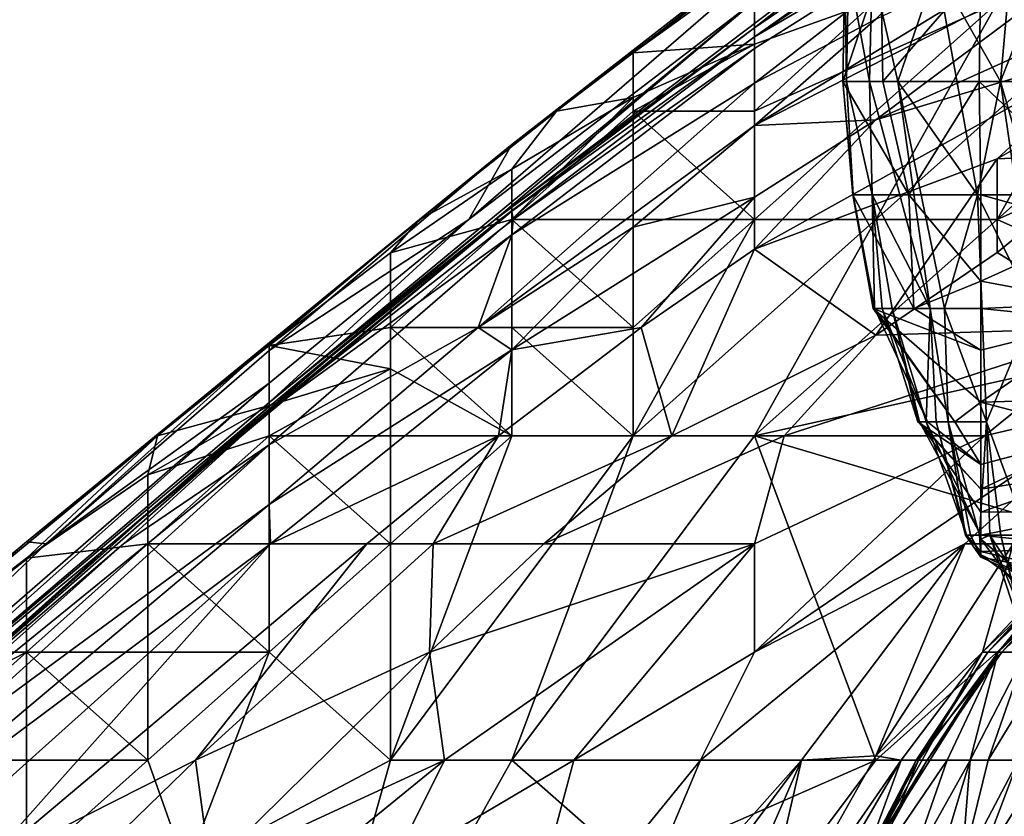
# Model space of a CAD drawing. Extents: x -1.05 to 1.05, y -0.36 to 0.36.
# Tile 46 of 226: x -0.939 to -0.8922, y 0.2271 to 0.265. Entities that reach past the tile are written whole.
import ezdxf

# ---------------------------------------------------------------- set-up
doc = ezdxf.new("R2010")
doc.units = 0

msp = doc.modelspace()

# ---------------------------------------------------------------- linework, layer by layer
for points in [[(-0.904106, 0.264571, 0.730963), (-0.898347, 0.269134, 0.750623), (-0.887356, 0.276003, 0.730963)], [(-0.886828, 0.27569, 0.711304), (-0.904106, 0.264131, 0.706389), (-0.887356, 0.276003, 0.730963)], [(-0.904106, 0.264571, 0.730963), (-0.887356, 0.276003, 0.730963), (-0.904106, 0.264131, 0.706389)], [(-0.892588, 0.27088, 0.68673), (-0.904106, 0.264131, 0.706389), (-0.886828, 0.27569, 0.711304)], [(-0.909865, 0.263381, 0.829261), (-0.898347, 0.272473, 0.809601), (-0.915625, 0.259036, 0.819431)], [(-0.898347, 0.272473, 0.809601), (-0.898347, 0.272194, 0.799772), (-0.915625, 0.259036, 0.819431)], [(-0.898347, 0.27221, 0.824346), (-0.898347, 0.272473, 0.809601), (-0.909865, 0.263381, 0.829261)], [(-0.898347, 0.272194, 0.799772), (-0.904106, 0.265833, 0.770282), (-0.91766, 0.255471, 0.780112)], [(-0.915625, 0.259036, 0.819431), (-0.898347, 0.272194, 0.799772), (-0.91766, 0.255471, 0.780112)], [(-0.904106, 0.267541, 0.829261), (-0.898347, 0.27221, 0.824346), (-0.909865, 0.263381, 0.829261)], [(-0.898347, 0.264979, 0.65724), (-0.904106, 0.261936, 0.66707), (-0.892588, 0.27088, 0.68673)], [(-0.904106, 0.264131, 0.706389), (-0.892588, 0.27088, 0.68673), (-0.904106, 0.263591, 0.691644)], [(-0.904106, 0.263591, 0.691644), (-0.892588, 0.27088, 0.68673), (-0.904106, 0.261936, 0.66707)], [(-0.892588, 0.255471, 0.829366), (-0.881069, 0.260604, 0.825298), (-0.87531, 0.27087, 0.827966)], [(-0.886828, 0.265737, 0.831403), (-0.892588, 0.255471, 0.829366), (-0.87531, 0.27087, 0.827966)], [(-0.898347, 0.264979, 0.65724), (-0.886828, 0.270485, 0.642496), (-0.904106, 0.259937, 0.642496)], [(-0.886828, 0.270485, 0.642496), (-0.886828, 0.268798, 0.627751), (-0.904106, 0.259937, 0.642496)], [(-0.904106, 0.265833, 0.770282), (-0.898347, 0.269134, 0.750623), (-0.916413, 0.255471, 0.755538)], [(-0.916413, 0.255471, 0.755538), (-0.898347, 0.269134, 0.750623), (-0.904106, 0.264571, 0.730963)], [(-0.886828, 0.268798, 0.627751), (-0.898347, 0.260204, 0.613006), (-0.904106, 0.259937, 0.642496)], [(-0.886828, 0.268798, 0.627751), (-0.886828, 0.265382, 0.603177), (-0.898347, 0.260204, 0.613006)], [(-0.904106, 0.267541, 0.829261), (-0.909865, 0.263381, 0.829261), (-0.904106, 0.263785, 0.834176)], [(-0.904106, 0.267541, 0.829261), (-0.904106, 0.263785, 0.834176), (-0.904106, 0.265737, 0.83222)], [(-0.899913, 0.26202, 0.013278), (-0.899733, 0.26202, 0.017013), (-0.899821, 0.267404, 0.013278)], [(-0.899913, 0.26202, 0.013278), (-0.898112, 0.267404, 0.009542), (-0.898018, 0.26202, 0.009542)], [(-0.899821, 0.267404, 0.013278), (-0.898112, 0.267404, 0.009542), (-0.899913, 0.26202, 0.013278)], [(-0.899821, 0.267404, 0.013278), (-0.899733, 0.26202, 0.017013), (-0.899642, 0.267404, 0.017013)], [(-0.899733, 0.26202, 0.017013), (-0.898649, 0.26202, 0.024484), (-0.899642, 0.267404, 0.017013)], [(-0.898511, 0.267404, 0.024484), (-0.899642, 0.267404, 0.017013), (-0.898649, 0.26202, 0.024484)], [(-0.898649, 0.26202, 0.024484), (-0.897306, 0.26202, 0.031954), (-0.898511, 0.267404, 0.024484)], [(-0.898511, 0.267404, 0.024484), (-0.897306, 0.26202, 0.031954), (-0.895471, 0.267404, 0.039425)], [(-0.893358, 0.267404, 0.005394), (-0.898018, 0.26202, 0.009542), (-0.898112, 0.267404, 0.009542)], [(-0.893447, 0.26202, 0.005807), (-0.898018, 0.26202, 0.009542), (-0.893358, 0.267404, 0.005394)], [(-0.897306, 0.26202, 0.031954), (-0.893516, 0.256636, 0.05063), (-0.895471, 0.267404, 0.039425)], [(-0.891948, 0.267404, 0.054366), (-0.895471, 0.267404, 0.039425), (-0.892426, 0.26202, 0.054366)], [(-0.893516, 0.256636, 0.05063), (-0.892426, 0.26202, 0.054366), (-0.895471, 0.267404, 0.039425)], [(-0.893447, 0.26202, 0.005807), (-0.893358, 0.267404, 0.005394), (-0.887739, 0.26202, 0.003083)], [(-0.887739, 0.26202, 0.003083), (-0.893358, 0.267404, 0.005394), (-0.887739, 0.267404, 0.002525)], [(-0.892426, 0.26202, 0.054366), (-0.889331, 0.251251, 0.073042), (-0.890324, 0.267404, 0.061836)], [(-0.891948, 0.267404, 0.054366), (-0.892426, 0.26202, 0.054366), (-0.890324, 0.267404, 0.061836)], [(-0.91766, 0.255471, 0.780112), (-0.904106, 0.265833, 0.770282), (-0.927143, 0.24679, 0.760453)], [(-0.904106, 0.265833, 0.770282), (-0.916413, 0.255471, 0.755538), (-0.927143, 0.24679, 0.760453)], [(-0.898347, 0.265847, 0.834176), (-0.904106, 0.260604, 0.835654), (-0.892588, 0.265737, 0.833577)], [(-0.898347, 0.265847, 0.834176), (-0.904106, 0.263785, 0.834176), (-0.904106, 0.260604, 0.835654)], [(-0.904106, 0.263785, 0.834176), (-0.898347, 0.265847, 0.834176), (-0.904106, 0.265737, 0.83222)], [(-0.904106, 0.255471, 0.835657), (-0.892588, 0.265737, 0.833577), (-0.904106, 0.260604, 0.835654)], [(-0.904106, 0.255471, 0.835657), (-0.898347, 0.255471, 0.832869), (-0.892588, 0.265737, 0.833577)], [(-0.898347, 0.255471, 0.832869), (-0.886828, 0.265737, 0.831403), (-0.892588, 0.265737, 0.833577)], [(-0.892588, 0.255471, 0.829366), (-0.886828, 0.265737, 0.831403), (-0.898347, 0.255471, 0.832869)], [(-0.904106, 0.259937, 0.642496), (-0.904106, 0.261936, 0.66707), (-0.898347, 0.264979, 0.65724)], [(-0.886828, 0.263663, 0.593347), (-0.898347, 0.260204, 0.613006), (-0.886828, 0.265382, 0.603177)], [(-0.904106, 0.264571, 0.730963), (-0.916182, 0.255471, 0.740793), (-0.916413, 0.255471, 0.755538)], [(-0.916182, 0.255471, 0.740793), (-0.904106, 0.264571, 0.730963), (-0.915625, 0.255863, 0.716219)], [(-0.904106, 0.264131, 0.706389), (-0.915625, 0.255863, 0.716219), (-0.904106, 0.264571, 0.730963)], [(-0.881069, 0.264925, 0.583517), (-0.892588, 0.258351, 0.583517), (-0.886828, 0.263663, 0.593347)], [(-0.886828, 0.258596, 0.568773), (-0.892588, 0.258351, 0.583517), (-0.881069, 0.264925, 0.583517)], [(-0.915564, 0.255471, 0.696559), (-0.915625, 0.255863, 0.716219), (-0.904106, 0.264131, 0.706389)], [(-0.904106, 0.263591, 0.691644), (-0.915564, 0.255471, 0.696559), (-0.904106, 0.264131, 0.706389)], [(-0.904106, 0.261936, 0.66707), (-0.915625, 0.254744, 0.681815), (-0.904106, 0.263591, 0.691644)], [(-0.915564, 0.255471, 0.696559), (-0.904106, 0.263591, 0.691644), (-0.915625, 0.254744, 0.681815)], [(-0.909865, 0.263381, 0.829261), (-0.909865, 0.261253, 0.834176), (-0.904106, 0.263785, 0.834176)], [(-0.909865, 0.260604, 0.834706), (-0.904106, 0.260604, 0.835654), (-0.904106, 0.263785, 0.834176)], [(-0.909865, 0.261253, 0.834176), (-0.909865, 0.260604, 0.834706), (-0.904106, 0.263785, 0.834176)], [(-0.898347, 0.260204, 0.613006), (-0.886828, 0.263663, 0.593347), (-0.904106, 0.25406, 0.598262)], [(-0.904106, 0.25406, 0.598262), (-0.886828, 0.263663, 0.593347), (-0.892588, 0.258351, 0.583517)], [(-0.909865, 0.263381, 0.829261), (-0.915625, 0.259036, 0.819431), (-0.913494, 0.260604, 0.829261)], [(-0.909865, 0.263381, 0.829261), (-0.913494, 0.260604, 0.829261), (-0.909865, 0.261253, 0.834176)], [(-0.917214, 0.250338, 0.637581), (-0.904106, 0.261936, 0.66707), (-0.904106, 0.259937, 0.642496)], [(-0.915625, 0.254744, 0.681815), (-0.904106, 0.261936, 0.66707), (-0.917214, 0.250338, 0.637581)], [(-0.899433, 0.256636, 0.013278), (-0.899913, 0.26202, 0.013278), (-0.89678, 0.256636, 0.009542)], [(-0.89678, 0.256636, 0.009542), (-0.899913, 0.26202, 0.013278), (-0.898018, 0.26202, 0.009542)], [(-0.899913, 0.26202, 0.013278), (-0.899427, 0.256636, 0.017013), (-0.899733, 0.26202, 0.017013)], [(-0.899433, 0.256636, 0.013278), (-0.899427, 0.256636, 0.017013), (-0.899913, 0.26202, 0.013278)], [(-0.899733, 0.26202, 0.017013), (-0.898516, 0.256636, 0.024484), (-0.898649, 0.26202, 0.024484)], [(-0.899427, 0.256636, 0.017013), (-0.898516, 0.256636, 0.024484), (-0.899733, 0.26202, 0.017013)], [(-0.898649, 0.26202, 0.024484), (-0.89576, 0.251251, 0.039425), (-0.897306, 0.26202, 0.031954)], [(-0.898516, 0.256636, 0.024484), (-0.89576, 0.251251, 0.039425), (-0.898649, 0.26202, 0.024484)], [(-0.893447, 0.26202, 0.005807), (-0.89678, 0.256636, 0.009542), (-0.898018, 0.26202, 0.009542)], [(-0.89576, 0.251251, 0.039425), (-0.895081, 0.251251, 0.04316), (-0.897306, 0.26202, 0.031954)], [(-0.897306, 0.26202, 0.031954), (-0.895081, 0.251251, 0.04316), (-0.893516, 0.256636, 0.05063)], [(-0.893358, 0.256636, 0.007155), (-0.89678, 0.256636, 0.009542), (-0.893447, 0.26202, 0.005807)], [(-0.893516, 0.256636, 0.05063), (-0.890851, 0.251251, 0.065571), (-0.892426, 0.26202, 0.054366)], [(-0.887739, 0.256636, 0.004881), (-0.893447, 0.26202, 0.005807), (-0.887739, 0.26202, 0.003083)], [(-0.893358, 0.256636, 0.007155), (-0.893447, 0.26202, 0.005807), (-0.887739, 0.256636, 0.004881)], [(-0.892426, 0.26202, 0.054366), (-0.890851, 0.251251, 0.065571), (-0.889331, 0.251251, 0.073042)], [(-0.909865, 0.261253, 0.834176), (-0.915625, 0.257866, 0.834176), (-0.915625, 0.255471, 0.836359)], [(-0.909865, 0.261253, 0.834176), (-0.913494, 0.260604, 0.829261), (-0.915625, 0.257866, 0.834176)], [(-0.909865, 0.261253, 0.834176), (-0.915625, 0.255471, 0.836359), (-0.909865, 0.260604, 0.834706)], [(-0.915625, 0.257866, 0.834176), (-0.913494, 0.260604, 0.829261), (-0.920004, 0.255471, 0.829261)], [(-0.920004, 0.255471, 0.829261), (-0.913494, 0.260604, 0.829261), (-0.915625, 0.259036, 0.819431)], [(-0.909865, 0.260604, 0.834706), (-0.915625, 0.255471, 0.836359), (-0.909865, 0.255471, 0.837106)], [(-0.904106, 0.255471, 0.835657), (-0.904106, 0.260604, 0.835654), (-0.909865, 0.260604, 0.834706)], [(-0.909865, 0.255471, 0.837106), (-0.904106, 0.255471, 0.835657), (-0.909865, 0.260604, 0.834706)], [(-0.892588, 0.255471, 0.829366), (-0.881069, 0.250338, 0.819622), (-0.881069, 0.260604, 0.825298)], [(-0.909865, 0.255101, 0.632666), (-0.917214, 0.250338, 0.637581), (-0.904106, 0.259937, 0.642496)], [(-0.904106, 0.256526, 0.613006), (-0.909865, 0.255101, 0.632666), (-0.904106, 0.259937, 0.642496)], [(-0.898347, 0.260204, 0.613006), (-0.904106, 0.256526, 0.613006), (-0.904106, 0.259937, 0.642496)], [(-0.904106, 0.25406, 0.598262), (-0.904106, 0.256526, 0.613006), (-0.898347, 0.260204, 0.613006)], [(-0.927143, 0.249253, 0.804687), (-0.927143, 0.249587, 0.814516), (-0.915625, 0.259036, 0.819431)], [(-0.91766, 0.255471, 0.780112), (-0.927143, 0.249253, 0.804687), (-0.915625, 0.259036, 0.819431)], [(-0.915625, 0.259036, 0.819431), (-0.927143, 0.249587, 0.814516), (-0.920004, 0.255471, 0.829261)], [(-0.892588, 0.258351, 0.583517), (-0.886828, 0.258596, 0.568773), (-0.892588, 0.253904, 0.563858)], [(-0.886828, 0.250338, 0.534486), (-0.892588, 0.253904, 0.563858), (-0.886828, 0.258596, 0.568773)], [(-0.892588, 0.258351, 0.583517), (-0.898347, 0.249973, 0.563858), (-0.904106, 0.25406, 0.598262)], [(-0.892588, 0.253904, 0.563858), (-0.898347, 0.249973, 0.563858), (-0.892588, 0.258351, 0.583517)], [(-0.921384, 0.253889, 0.834176), (-0.915625, 0.255471, 0.836359), (-0.915625, 0.257866, 0.834176)], [(-0.920004, 0.255471, 0.829261), (-0.921384, 0.253889, 0.834176), (-0.915625, 0.257866, 0.834176)], [(-0.896538, 0.251251, 0.013278), (-0.898477, 0.251251, 0.017013), (-0.899433, 0.256636, 0.013278)], [(-0.899433, 0.256636, 0.013278), (-0.898477, 0.251251, 0.017013), (-0.899427, 0.256636, 0.017013)], [(-0.89678, 0.256636, 0.009542), (-0.896538, 0.251251, 0.013278), (-0.899433, 0.256636, 0.013278)], [(-0.898477, 0.251251, 0.017013), (-0.898407, 0.251251, 0.020748), (-0.899427, 0.256636, 0.017013)], [(-0.899427, 0.256636, 0.017013), (-0.898407, 0.251251, 0.020748), (-0.898516, 0.256636, 0.024484)], [(-0.898516, 0.256636, 0.024484), (-0.897562, 0.251251, 0.028219), (-0.89576, 0.251251, 0.039425)], [(-0.898043, 0.251251, 0.024484), (-0.897562, 0.251251, 0.028219), (-0.898516, 0.256636, 0.024484)], [(-0.898407, 0.251251, 0.020748), (-0.898043, 0.251251, 0.024484), (-0.898516, 0.256636, 0.024484)], [(-0.89678, 0.256636, 0.009542), (-0.893358, 0.252547, 0.009542), (-0.896538, 0.251251, 0.013278)], [(-0.89678, 0.256636, 0.009542), (-0.893358, 0.256636, 0.007155), (-0.893358, 0.252547, 0.009542)], [(-0.895081, 0.251251, 0.04316), (-0.893093, 0.245867, 0.054366), (-0.893516, 0.256636, 0.05063)], [(-0.893093, 0.245867, 0.054366), (-0.890851, 0.251251, 0.065571), (-0.893516, 0.256636, 0.05063)], [(-0.893358, 0.256636, 0.007155), (-0.887739, 0.255086, 0.005807), (-0.893358, 0.252547, 0.009542)], [(-0.893358, 0.256636, 0.007155), (-0.887739, 0.256636, 0.004881), (-0.887739, 0.255086, 0.005807)], [(-0.904106, 0.256526, 0.613006), (-0.915625, 0.24929, 0.617921), (-0.909865, 0.255101, 0.632666)], [(-0.909479, 0.250338, 0.598262), (-0.915625, 0.24929, 0.617921), (-0.904106, 0.256526, 0.613006)], [(-0.904106, 0.25406, 0.598262), (-0.909479, 0.250338, 0.598262), (-0.904106, 0.256526, 0.613006)], [(-0.922606, 0.250338, 0.721134), (-0.915625, 0.255863, 0.716219), (-0.934622, 0.240071, 0.716219)], [(-0.934622, 0.240071, 0.716219), (-0.915625, 0.255863, 0.716219), (-0.927143, 0.24639, 0.701474)], [(-0.915625, 0.255863, 0.716219), (-0.915564, 0.255471, 0.696559), (-0.927143, 0.24639, 0.701474)], [(-0.916182, 0.255471, 0.740793), (-0.915625, 0.255863, 0.716219), (-0.922606, 0.250338, 0.721134)], [(-0.927143, 0.249587, 0.814516), (-0.938662, 0.240171, 0.824346), (-0.920004, 0.255471, 0.829261)], [(-0.938662, 0.240171, 0.824346), (-0.932438, 0.245204, 0.834176), (-0.920004, 0.255471, 0.829261)], [(-0.920004, 0.255471, 0.829261), (-0.932438, 0.245204, 0.834176), (-0.927143, 0.249484, 0.834176)], [(-0.91766, 0.255471, 0.780112), (-0.927143, 0.247697, 0.780112), (-0.927143, 0.249253, 0.804687)], [(-0.920004, 0.255471, 0.829261), (-0.927143, 0.249484, 0.834176), (-0.921384, 0.253889, 0.834176)], [(-0.927143, 0.24679, 0.760453), (-0.927143, 0.247697, 0.780112), (-0.91766, 0.255471, 0.780112)], [(-0.927143, 0.246592, 0.750623), (-0.927143, 0.24679, 0.760453), (-0.916413, 0.255471, 0.755538)], [(-0.916182, 0.255471, 0.740793), (-0.922606, 0.250338, 0.721134), (-0.927143, 0.246592, 0.750623)], [(-0.915564, 0.255471, 0.696559), (-0.915625, 0.254744, 0.681815), (-0.927143, 0.24639, 0.701474)], [(-0.916413, 0.255471, 0.755538), (-0.916182, 0.255471, 0.740793), (-0.927143, 0.246592, 0.750623)], [(-0.915625, 0.255471, 0.836359), (-0.921384, 0.250338, 0.838148), (-0.915625, 0.250338, 0.838576)], [(-0.921384, 0.253889, 0.834176), (-0.921384, 0.250338, 0.838148), (-0.915625, 0.255471, 0.836359)], [(-0.909865, 0.250338, 0.836811), (-0.909865, 0.255471, 0.837106), (-0.915625, 0.255471, 0.836359)], [(-0.915625, 0.250338, 0.838576), (-0.909865, 0.250338, 0.836811), (-0.915625, 0.255471, 0.836359)], [(-0.904106, 0.245204, 0.830821), (-0.898347, 0.255471, 0.832869), (-0.909865, 0.245204, 0.834728)], [(-0.904106, 0.255471, 0.835657), (-0.909865, 0.245204, 0.834728), (-0.898347, 0.255471, 0.832869)], [(-0.909865, 0.250338, 0.836811), (-0.904106, 0.255471, 0.835657), (-0.909865, 0.255471, 0.837106)], [(-0.909865, 0.245204, 0.834728), (-0.904106, 0.255471, 0.835657), (-0.909865, 0.250338, 0.836811)], [(-0.904106, 0.245204, 0.830821), (-0.881069, 0.250338, 0.819622), (-0.892588, 0.255471, 0.829366)], [(-0.904106, 0.245204, 0.830821), (-0.892588, 0.255471, 0.829366), (-0.898347, 0.255471, 0.832869)], [(-0.915625, 0.254744, 0.681815), (-0.927143, 0.244777, 0.66707), (-0.927143, 0.24639, 0.701474)], [(-0.917214, 0.250338, 0.637581), (-0.927143, 0.244777, 0.66707), (-0.915625, 0.254744, 0.681815)], [(-0.915625, 0.24929, 0.617921), (-0.917214, 0.250338, 0.637581), (-0.909865, 0.255101, 0.632666)], [(-0.893358, 0.252547, 0.009542), (-0.887739, 0.255086, 0.005807), (-0.887739, 0.251506, 0.009542)], [(-0.927143, 0.249484, 0.834176), (-0.921384, 0.250338, 0.838148), (-0.921384, 0.253889, 0.834176)], [(-0.908031, 0.245204, 0.573688), (-0.909479, 0.250338, 0.598262), (-0.904106, 0.25406, 0.598262)], [(-0.898347, 0.249973, 0.563858), (-0.908031, 0.245204, 0.573688), (-0.904106, 0.25406, 0.598262)], [(-0.886828, 0.250338, 0.534486), (-0.898347, 0.249973, 0.563858), (-0.892588, 0.253904, 0.563858)], [(-0.893358, 0.252547, 0.009542), (-0.893358, 0.251251, 0.010713), (-0.896538, 0.251251, 0.013278)], [(-0.893358, 0.252547, 0.009542), (-0.887739, 0.251506, 0.009542), (-0.893358, 0.251251, 0.010713)], [(-0.887739, 0.251506, 0.009542), (-0.887739, 0.250671, 0.013278), (-0.893358, 0.251251, 0.010713)], [(-0.898477, 0.251251, 0.017013), (-0.894595, 0.245867, 0.020748), (-0.898407, 0.251251, 0.020748)], [(-0.893358, 0.246799, 0.017013), (-0.894595, 0.245867, 0.020748), (-0.898477, 0.251251, 0.017013)], [(-0.893358, 0.246799, 0.017013), (-0.898477, 0.251251, 0.017013), (-0.893358, 0.249268, 0.013278)], [(-0.898477, 0.251251, 0.017013), (-0.896538, 0.251251, 0.013278), (-0.893358, 0.249268, 0.013278)], [(-0.898407, 0.251251, 0.020748), (-0.895899, 0.245867, 0.024484), (-0.898043, 0.251251, 0.024484)], [(-0.894595, 0.245867, 0.020748), (-0.895899, 0.245867, 0.024484), (-0.898407, 0.251251, 0.020748)], [(-0.898043, 0.251251, 0.024484), (-0.896349, 0.245867, 0.028219), (-0.897562, 0.251251, 0.028219)], [(-0.895899, 0.245867, 0.024484), (-0.896349, 0.245867, 0.028219), (-0.898043, 0.251251, 0.024484)], [(-0.897562, 0.251251, 0.028219), (-0.895956, 0.245867, 0.035689), (-0.89576, 0.251251, 0.039425)], [(-0.896279, 0.245867, 0.031954), (-0.895956, 0.245867, 0.035689), (-0.897562, 0.251251, 0.028219)], [(-0.896349, 0.245867, 0.028219), (-0.896279, 0.245867, 0.031954), (-0.897562, 0.251251, 0.028219)], [(-0.896538, 0.251251, 0.013278), (-0.893358, 0.251251, 0.010713), (-0.893358, 0.249268, 0.013278)], [(-0.895956, 0.245867, 0.035689), (-0.895481, 0.245867, 0.039425), (-0.89576, 0.251251, 0.039425)], [(-0.89576, 0.251251, 0.039425), (-0.894916, 0.245867, 0.04316), (-0.895081, 0.251251, 0.04316)], [(-0.895481, 0.245867, 0.039425), (-0.894916, 0.245867, 0.04316), (-0.89576, 0.251251, 0.039425)], [(-0.894916, 0.245867, 0.04316), (-0.893093, 0.245867, 0.054366), (-0.895081, 0.251251, 0.04316)], [(-0.887739, 0.250671, 0.013278), (-0.893358, 0.249268, 0.013278), (-0.893358, 0.251251, 0.010713)], [(-0.893093, 0.245867, 0.054366), (-0.891123, 0.240483, 0.065571), (-0.890851, 0.251251, 0.065571)], [(-0.893358, 0.246799, 0.017013), (-0.887739, 0.250671, 0.013278), (-0.887739, 0.246962, 0.020748)], [(-0.893358, 0.249268, 0.013278), (-0.887739, 0.250671, 0.013278), (-0.893358, 0.246799, 0.017013)], [(-0.934622, 0.240071, 0.716219), (-0.932902, 0.241511, 0.745708), (-0.922606, 0.250338, 0.721134)], [(-0.922606, 0.250338, 0.721134), (-0.932902, 0.241511, 0.745708), (-0.927143, 0.246592, 0.750623)], [(-0.927143, 0.249484, 0.834176), (-0.921384, 0.248375, 0.839091), (-0.921384, 0.250338, 0.838148)], [(-0.927143, 0.241949, 0.632666), (-0.927143, 0.244777, 0.66707), (-0.917214, 0.250338, 0.637581)], [(-0.915625, 0.24929, 0.617921), (-0.927143, 0.241949, 0.632666), (-0.917214, 0.250338, 0.637581)], [(-0.915625, 0.245204, 0.838127), (-0.915625, 0.250338, 0.838576), (-0.921384, 0.250338, 0.838148)], [(-0.915625, 0.245204, 0.838127), (-0.921384, 0.250338, 0.838148), (-0.921384, 0.248375, 0.839091)], [(-0.909479, 0.250338, 0.598262), (-0.908031, 0.245204, 0.573688), (-0.91625, 0.245204, 0.598262)], [(-0.915625, 0.24929, 0.617921), (-0.909479, 0.250338, 0.598262), (-0.91625, 0.245204, 0.598262)], [(-0.909865, 0.245204, 0.834728), (-0.909865, 0.250338, 0.836811), (-0.915625, 0.250338, 0.838576)], [(-0.915625, 0.245204, 0.838127), (-0.909865, 0.245204, 0.834728), (-0.915625, 0.250338, 0.838576)], [(-0.904106, 0.245204, 0.830821), (-0.886828, 0.240071, 0.817443), (-0.881069, 0.250338, 0.819622)], [(-0.886828, 0.250338, 0.534486), (-0.902692, 0.245204, 0.558943), (-0.898347, 0.249973, 0.563858)], [(-0.89318, 0.245204, 0.534369), (-0.902692, 0.245204, 0.558943), (-0.886828, 0.250338, 0.534486)], [(-0.886828, 0.246682, 0.519624), (-0.89318, 0.245204, 0.534369), (-0.886828, 0.250338, 0.534486)], [(-0.937719, 0.240071, 0.804687), (-0.938662, 0.240171, 0.824346), (-0.927143, 0.249587, 0.814516)], [(-0.927143, 0.249253, 0.804687), (-0.937719, 0.240071, 0.804687), (-0.927143, 0.249587, 0.814516)], [(-0.902692, 0.245204, 0.558943), (-0.908031, 0.245204, 0.573688), (-0.898347, 0.249973, 0.563858)], [(-0.927143, 0.247697, 0.780112), (-0.937719, 0.240071, 0.804687), (-0.927143, 0.249253, 0.804687)], [(-0.927143, 0.249484, 0.834176), (-0.932438, 0.245204, 0.834176), (-0.927143, 0.246648, 0.839091)], [(-0.927143, 0.249484, 0.834176), (-0.927143, 0.246648, 0.839091), (-0.921384, 0.248375, 0.839091)], [(-0.927079, 0.240071, 0.617921), (-0.927143, 0.241949, 0.632666), (-0.915625, 0.24929, 0.617921)], [(-0.915625, 0.24929, 0.617921), (-0.91625, 0.245204, 0.598262), (-0.927079, 0.240071, 0.617921)], [(-0.927143, 0.246648, 0.839091), (-0.927143, 0.245204, 0.840082), (-0.921384, 0.248375, 0.839091)], [(-0.927143, 0.245204, 0.840082), (-0.921384, 0.245204, 0.840105), (-0.921384, 0.248375, 0.839091)], [(-0.921384, 0.248375, 0.839091), (-0.921384, 0.245204, 0.840105), (-0.915625, 0.245204, 0.838127)], [(-0.937719, 0.240071, 0.804687), (-0.927143, 0.247697, 0.780112), (-0.955939, 0.222695, 0.785027)], [(-0.927143, 0.247697, 0.780112), (-0.95018, 0.227162, 0.770282), (-0.955939, 0.222695, 0.785027)], [(-0.927143, 0.24679, 0.760453), (-0.95018, 0.227162, 0.770282), (-0.927143, 0.247697, 0.780112)], [(-0.927143, 0.246592, 0.750623), (-0.95018, 0.227162, 0.770282), (-0.927143, 0.24679, 0.760453)], [(-0.894595, 0.245867, 0.020748), (-0.893358, 0.246799, 0.017013), (-0.893358, 0.243841, 0.024484)], [(-0.893358, 0.246799, 0.017013), (-0.887739, 0.246962, 0.020748), (-0.887739, 0.245323, 0.024484)], [(-0.893358, 0.243841, 0.024484), (-0.893358, 0.246799, 0.017013), (-0.887739, 0.245323, 0.024484)], [(-0.95018, 0.227162, 0.770282), (-0.927143, 0.246592, 0.750623), (-0.932902, 0.241511, 0.745708)], [(-0.934622, 0.240071, 0.716219), (-0.927143, 0.24639, 0.701474), (-0.946061, 0.229805, 0.696559)], [(-0.927143, 0.24639, 0.701474), (-0.934048, 0.240071, 0.68673), (-0.946061, 0.229805, 0.696559)], [(-0.927143, 0.24639, 0.701474), (-0.927143, 0.244777, 0.66707), (-0.934048, 0.240071, 0.68673)], [(-0.932902, 0.243347, 0.839091), (-0.927143, 0.245204, 0.840082), (-0.927143, 0.246648, 0.839091)], [(-0.932438, 0.245204, 0.834176), (-0.932902, 0.243347, 0.839091), (-0.927143, 0.246648, 0.839091)], [(-0.904106, 0.234938, 0.534559), (-0.89318, 0.245204, 0.534369), (-0.886828, 0.246682, 0.519624)], [(-0.894117, 0.240071, 0.519624), (-0.904106, 0.234938, 0.534559), (-0.886828, 0.246682, 0.519624)], [(-0.891829, 0.240071, 0.509794), (-0.894117, 0.240071, 0.519624), (-0.886828, 0.246682, 0.519624)], [(-0.896279, 0.245867, 0.031954), (-0.896349, 0.245867, 0.028219), (-0.893358, 0.242665, 0.028219)], [(-0.893358, 0.242665, 0.028219), (-0.896349, 0.245867, 0.028219), (-0.893358, 0.243841, 0.024484)], [(-0.896349, 0.245867, 0.028219), (-0.895899, 0.245867, 0.024484), (-0.893358, 0.243841, 0.024484)], [(-0.896279, 0.245867, 0.031954), (-0.893358, 0.240483, 0.035015), (-0.895956, 0.245867, 0.035689)], [(-0.893358, 0.24158, 0.031954), (-0.893358, 0.240483, 0.035015), (-0.896279, 0.245867, 0.031954)], [(-0.893358, 0.24158, 0.031954), (-0.896279, 0.245867, 0.031954), (-0.893358, 0.242665, 0.028219)], [(-0.895956, 0.245867, 0.035689), (-0.894038, 0.240483, 0.039425), (-0.895481, 0.245867, 0.039425)], [(-0.893358, 0.240483, 0.035015), (-0.894038, 0.240483, 0.039425), (-0.895956, 0.245867, 0.035689)], [(-0.895899, 0.245867, 0.024484), (-0.894595, 0.245867, 0.020748), (-0.893358, 0.243841, 0.024484)], [(-0.895481, 0.245867, 0.039425), (-0.894081, 0.240483, 0.04316), (-0.894916, 0.245867, 0.04316)], [(-0.894038, 0.240483, 0.039425), (-0.894081, 0.240483, 0.04316), (-0.895481, 0.245867, 0.039425)], [(-0.894081, 0.240483, 0.04316), (-0.893845, 0.240483, 0.046895), (-0.894916, 0.245867, 0.04316)], [(-0.894916, 0.245867, 0.04316), (-0.893428, 0.240483, 0.05063), (-0.893093, 0.245867, 0.054366)], [(-0.893845, 0.240483, 0.046895), (-0.893428, 0.240483, 0.05063), (-0.894916, 0.245867, 0.04316)], [(-0.892937, 0.240483, 0.054366), (-0.893093, 0.245867, 0.054366), (-0.893428, 0.240483, 0.05063)], [(-0.892413, 0.240483, 0.058101), (-0.891123, 0.240483, 0.065571), (-0.893093, 0.245867, 0.054366)], [(-0.892937, 0.240483, 0.054366), (-0.892413, 0.240483, 0.058101), (-0.893093, 0.245867, 0.054366)], [(-0.95018, 0.23052, 0.834176), (-0.938662, 0.239392, 0.839091), (-0.932438, 0.245204, 0.834176)], [(-0.932438, 0.245204, 0.834176), (-0.938662, 0.240171, 0.824346), (-0.95018, 0.23052, 0.834176)], [(-0.938662, 0.239392, 0.839091), (-0.932902, 0.243347, 0.839091), (-0.932438, 0.245204, 0.834176)], [(-0.932902, 0.243347, 0.839091), (-0.932902, 0.240071, 0.841762), (-0.927143, 0.245204, 0.840082)], [(-0.927143, 0.245204, 0.840082), (-0.932902, 0.240071, 0.841762), (-0.927143, 0.240071, 0.841738)], [(-0.921384, 0.240071, 0.839555), (-0.921384, 0.245204, 0.840105), (-0.927143, 0.245204, 0.840082)], [(-0.927143, 0.240071, 0.841738), (-0.921384, 0.240071, 0.839555), (-0.927143, 0.245204, 0.840082)], [(-0.92251, 0.240071, 0.598262), (-0.927079, 0.240071, 0.617921), (-0.91625, 0.245204, 0.598262)], [(-0.92251, 0.240071, 0.598262), (-0.91625, 0.245204, 0.598262), (-0.919361, 0.240071, 0.588432)], [(-0.921384, 0.229805, 0.834596), (-0.909865, 0.245204, 0.834728), (-0.915625, 0.245204, 0.838127)], [(-0.921384, 0.240071, 0.839555), (-0.915625, 0.245204, 0.838127), (-0.921384, 0.245204, 0.840105)], [(-0.915625, 0.245204, 0.838127), (-0.921384, 0.240071, 0.839555), (-0.921384, 0.229805, 0.834596)], [(-0.915625, 0.229805, 0.830579), (-0.909865, 0.245204, 0.834728), (-0.921384, 0.229805, 0.834596)], [(-0.91625, 0.245204, 0.598262), (-0.908031, 0.245204, 0.573688), (-0.919361, 0.240071, 0.588432)], [(-0.919361, 0.240071, 0.588432), (-0.908031, 0.245204, 0.573688), (-0.914102, 0.240071, 0.573688)], [(-0.915625, 0.229805, 0.830579), (-0.898347, 0.229805, 0.819231), (-0.904106, 0.245204, 0.830821)], [(-0.915625, 0.229805, 0.830579), (-0.904106, 0.245204, 0.830821), (-0.909865, 0.245204, 0.834728)], [(-0.904106, 0.240071, 0.547375), (-0.914102, 0.240071, 0.573688), (-0.902692, 0.245204, 0.558943)], [(-0.908031, 0.245204, 0.573688), (-0.902692, 0.245204, 0.558943), (-0.914102, 0.240071, 0.573688)], [(-0.904106, 0.240071, 0.547375), (-0.902692, 0.245204, 0.558943), (-0.89318, 0.245204, 0.534369)], [(-0.904106, 0.234938, 0.534559), (-0.904106, 0.240071, 0.547375), (-0.89318, 0.245204, 0.534369)], [(-0.898347, 0.229805, 0.819231), (-0.886828, 0.240071, 0.817443), (-0.904106, 0.245204, 0.830821)], [(-0.893358, 0.242665, 0.028219), (-0.887739, 0.245323, 0.024484), (-0.887739, 0.243556, 0.028219)], [(-0.893358, 0.243841, 0.024484), (-0.887739, 0.245323, 0.024484), (-0.893358, 0.242665, 0.028219)], [(-0.893024, 0.234938, 0.426241), (-0.886828, 0.241074, 0.450816), (-0.882941, 0.245204, 0.431156)], [(-0.883046, 0.245204, 0.421326), (-0.893024, 0.234938, 0.426241), (-0.882941, 0.245204, 0.431156)], [(-0.888336, 0.240071, 0.411497), (-0.893024, 0.234938, 0.426241), (-0.883046, 0.245204, 0.421326)], [(-0.881821, 0.245204, 0.455731), (-0.892541, 0.234938, 0.480305), (-0.886828, 0.241075, 0.480305)], [(-0.892362, 0.234938, 0.460645), (-0.892541, 0.234938, 0.480305), (-0.881821, 0.245204, 0.455731)], [(-0.886828, 0.241074, 0.450816), (-0.892362, 0.234938, 0.460645), (-0.881821, 0.245204, 0.455731)], [(-0.934048, 0.240071, 0.68673), (-0.927143, 0.244777, 0.66707), (-0.945548, 0.229805, 0.681815)], [(-0.943642, 0.229805, 0.65724), (-0.945548, 0.229805, 0.681815), (-0.927143, 0.244777, 0.66707)], [(-0.927143, 0.241949, 0.632666), (-0.943642, 0.229805, 0.65724), (-0.927143, 0.244777, 0.66707)], [(-0.893358, 0.24158, 0.031954), (-0.887739, 0.243556, 0.028219), (-0.887739, 0.241595, 0.031954)], [(-0.893358, 0.242665, 0.028219), (-0.887739, 0.243556, 0.028219), (-0.893358, 0.24158, 0.031954)], [(-0.938662, 0.239392, 0.839091), (-0.932902, 0.240071, 0.841762), (-0.932902, 0.243347, 0.839091)], [(-0.947684, 0.224672, 0.642496), (-0.927143, 0.241949, 0.632666), (-0.927079, 0.240071, 0.617921)], [(-0.943642, 0.229805, 0.65724), (-0.927143, 0.241949, 0.632666), (-0.947684, 0.224672, 0.642496)], [(-0.891829, 0.240071, 0.509794), (-0.886828, 0.241777, 0.490135), (-0.893278, 0.234938, 0.490135)], [(-0.886828, 0.241777, 0.490135), (-0.886828, 0.241075, 0.480305), (-0.893278, 0.234938, 0.490135)], [(-0.95018, 0.227162, 0.770282), (-0.932902, 0.241511, 0.745708), (-0.969291, 0.209272, 0.750623)], [(-0.951745, 0.224672, 0.735878), (-0.969291, 0.209272, 0.750623), (-0.932902, 0.241511, 0.745708)], [(-0.932902, 0.241511, 0.745708), (-0.934622, 0.240071, 0.716219), (-0.951745, 0.224672, 0.735878)], [(-0.887739, 0.241595, 0.031954), (-0.887739, 0.239885, 0.035689), (-0.893358, 0.240483, 0.035015)], [(-0.893358, 0.24158, 0.031954), (-0.887739, 0.241595, 0.031954), (-0.893358, 0.240483, 0.035015)], [(-0.893278, 0.234938, 0.490135), (-0.886828, 0.241075, 0.480305), (-0.892541, 0.234938, 0.480305)], [(-0.892362, 0.234938, 0.460645), (-0.886828, 0.241074, 0.450816), (-0.893024, 0.234938, 0.426241)], [(-0.893845, 0.240483, 0.046895), (-0.894081, 0.240483, 0.04316), (-0.893358, 0.239451, 0.04316)], [(-0.893358, 0.239451, 0.04316), (-0.894081, 0.240483, 0.04316), (-0.893358, 0.239719, 0.039425)], [(-0.894081, 0.240483, 0.04316), (-0.894038, 0.240483, 0.039425), (-0.893358, 0.239719, 0.039425)], [(-0.894038, 0.240483, 0.039425), (-0.893358, 0.240483, 0.035015), (-0.893358, 0.239719, 0.039425)], [(-0.893358, 0.239555, 0.046895), (-0.893845, 0.240483, 0.046895), (-0.893358, 0.239451, 0.04316)], [(-0.893428, 0.240483, 0.05063), (-0.893845, 0.240483, 0.046895), (-0.893358, 0.239555, 0.046895)], [(-0.893358, 0.240291, 0.05063), (-0.892937, 0.240483, 0.054366), (-0.893428, 0.240483, 0.05063)], [(-0.893358, 0.240291, 0.05063), (-0.893428, 0.240483, 0.05063), (-0.893358, 0.239555, 0.046895)], [(-0.893358, 0.240291, 0.05063), (-0.889441, 0.235099, 0.05063), (-0.892937, 0.240483, 0.054366)], [(-0.887739, 0.239885, 0.035689), (-0.893358, 0.239719, 0.039425), (-0.893358, 0.240483, 0.035015)], [(-0.893358, 0.240291, 0.05063), (-0.893358, 0.239555, 0.046895), (-0.887739, 0.235488, 0.046895)], [(-0.889441, 0.235099, 0.05063), (-0.893358, 0.240291, 0.05063), (-0.887739, 0.235488, 0.046895)], [(-0.892937, 0.240483, 0.054366), (-0.891159, 0.235099, 0.058101), (-0.892413, 0.240483, 0.058101)], [(-0.89073, 0.235099, 0.054366), (-0.891159, 0.235099, 0.058101), (-0.892937, 0.240483, 0.054366)], [(-0.889441, 0.235099, 0.05063), (-0.89073, 0.235099, 0.054366), (-0.892937, 0.240483, 0.054366)], [(-0.892413, 0.240483, 0.058101), (-0.891111, 0.235099, 0.061836), (-0.891123, 0.240483, 0.065571)], [(-0.891159, 0.235099, 0.058101), (-0.891111, 0.235099, 0.061836), (-0.892413, 0.240483, 0.058101)], [(-0.955939, 0.222695, 0.785027), (-0.95018, 0.230342, 0.824346), (-0.937719, 0.240071, 0.804687)], [(-0.951745, 0.224672, 0.735878), (-0.934622, 0.240071, 0.716219), (-0.946061, 0.229805, 0.696559)], [(-0.937719, 0.240071, 0.804687), (-0.95018, 0.230342, 0.824346), (-0.938662, 0.240171, 0.824346)], [(-0.95018, 0.23052, 0.834176), (-0.938662, 0.240171, 0.824346), (-0.95018, 0.230342, 0.824346)], [(-0.947684, 0.224672, 0.642496), (-0.927079, 0.240071, 0.617921), (-0.94426, 0.224672, 0.617921)], [(-0.946061, 0.229805, 0.696559), (-0.934048, 0.240071, 0.68673), (-0.945548, 0.229805, 0.681815)], [(-0.927079, 0.240071, 0.617921), (-0.940814, 0.224672, 0.603177), (-0.94426, 0.224672, 0.617921)], [(-0.92251, 0.240071, 0.598262), (-0.940814, 0.224672, 0.603177), (-0.927079, 0.240071, 0.617921)], [(-0.930639, 0.229805, 0.588432), (-0.940814, 0.224672, 0.603177), (-0.92251, 0.240071, 0.598262)], [(-0.932902, 0.240071, 0.841762), (-0.938662, 0.234938, 0.843659), (-0.932902, 0.234938, 0.843424)], [(-0.938662, 0.239392, 0.839091), (-0.938662, 0.234938, 0.843659), (-0.932902, 0.240071, 0.841762)], [(-0.927143, 0.234938, 0.841036), (-0.927143, 0.240071, 0.841738), (-0.932902, 0.240071, 0.841762)], [(-0.932902, 0.234938, 0.843424), (-0.927143, 0.234938, 0.841036), (-0.932902, 0.240071, 0.841762)], [(-0.930639, 0.229805, 0.588432), (-0.92251, 0.240071, 0.598262), (-0.919361, 0.240071, 0.588432)], [(-0.919528, 0.234938, 0.573688), (-0.930639, 0.229805, 0.588432), (-0.919361, 0.240071, 0.588432)], [(-0.927143, 0.234938, 0.841036), (-0.921384, 0.240071, 0.839555), (-0.927143, 0.240071, 0.841738)], [(-0.921384, 0.229805, 0.834596), (-0.921384, 0.240071, 0.839555), (-0.927143, 0.234938, 0.841036)], [(-0.919528, 0.234938, 0.573688), (-0.914102, 0.240071, 0.573688), (-0.904106, 0.240071, 0.547375)], [(-0.919361, 0.240071, 0.588432), (-0.914102, 0.240071, 0.573688), (-0.919528, 0.234938, 0.573688)], [(-0.919528, 0.234938, 0.573688), (-0.904106, 0.240071, 0.547375), (-0.918821, 0.229805, 0.558943)], [(-0.912683, 0.229805, 0.544198), (-0.918821, 0.229805, 0.558943), (-0.904106, 0.240071, 0.547375)], [(-0.904106, 0.240071, 0.547375), (-0.904106, 0.234938, 0.534559), (-0.912683, 0.229805, 0.544198)], [(-0.894117, 0.240071, 0.519624), (-0.901876, 0.229805, 0.514709), (-0.906666, 0.229805, 0.529454)], [(-0.904106, 0.234938, 0.534559), (-0.894117, 0.240071, 0.519624), (-0.906666, 0.229805, 0.529454)], [(-0.898347, 0.230009, 0.499964), (-0.901876, 0.229805, 0.514709), (-0.894117, 0.240071, 0.519624)], [(-0.891829, 0.240071, 0.509794), (-0.898347, 0.230009, 0.499964), (-0.894117, 0.240071, 0.519624)], [(-0.893278, 0.234938, 0.490135), (-0.898347, 0.230009, 0.499964), (-0.891829, 0.240071, 0.509794)], [(-0.886828, 0.240071, 0.817443), (-0.898347, 0.229805, 0.819231), (-0.881069, 0.229805, 0.807539)], [(-0.893358, 0.239719, 0.039425), (-0.887739, 0.239885, 0.035689), (-0.887739, 0.238391, 0.039425)], [(-0.888336, 0.240071, 0.411497), (-0.892532, 0.234938, 0.416412), (-0.893024, 0.234938, 0.426241)], [(-0.89123, 0.234938, 0.386922), (-0.892532, 0.234938, 0.416412), (-0.888336, 0.240071, 0.411497)], [(-0.95018, 0.23052, 0.834176), (-0.944378, 0.234938, 0.839091), (-0.938662, 0.239392, 0.839091)], [(-0.944378, 0.234938, 0.839091), (-0.938662, 0.234938, 0.843659), (-0.938662, 0.239392, 0.839091)], [(-0.893358, 0.239719, 0.039425), (-0.887739, 0.238391, 0.039425), (-0.893358, 0.239451, 0.04316)], [(-0.893358, 0.239555, 0.046895), (-0.887739, 0.236909, 0.04316), (-0.887739, 0.235488, 0.046895)], [(-0.893358, 0.239451, 0.04316), (-0.887739, 0.236909, 0.04316), (-0.893358, 0.239555, 0.046895)], [(-0.893358, 0.239451, 0.04316), (-0.887739, 0.238391, 0.039425), (-0.887739, 0.236909, 0.04316)], [(-0.944421, 0.231987, 0.844006), (-0.944421, 0.229805, 0.845438), (-0.938662, 0.234938, 0.843659)], [(-0.944421, 0.229805, 0.845438), (-0.938662, 0.229805, 0.845089), (-0.938662, 0.234938, 0.843659)], [(-0.944378, 0.234938, 0.839091), (-0.944421, 0.231987, 0.844006), (-0.938662, 0.234938, 0.843659)], [(-0.938662, 0.234938, 0.843659), (-0.938662, 0.229805, 0.845089), (-0.932902, 0.229805, 0.842694)], [(-0.932902, 0.229805, 0.842694), (-0.932902, 0.234938, 0.843424), (-0.938662, 0.234938, 0.843659)], [(-0.932902, 0.229805, 0.842694), (-0.927143, 0.234938, 0.841036), (-0.932902, 0.234938, 0.843424)], [(-0.931086, 0.224672, 0.839091), (-0.927143, 0.234938, 0.841036), (-0.932902, 0.229805, 0.842694)], [(-0.927143, 0.234938, 0.841036), (-0.931086, 0.224672, 0.839091), (-0.921384, 0.229805, 0.834596)], [(-0.930639, 0.229805, 0.588432), (-0.919528, 0.234938, 0.573688), (-0.92994, 0.224672, 0.573688)], [(-0.918821, 0.229805, 0.558943), (-0.92994, 0.224672, 0.573688), (-0.919528, 0.234938, 0.573688)], [(-0.912683, 0.229805, 0.544198), (-0.904106, 0.234938, 0.534559), (-0.906666, 0.229805, 0.529454)], [(-0.893278, 0.234938, 0.490135), (-0.899024, 0.224672, 0.47539), (-0.897136, 0.229805, 0.490135)], [(-0.893278, 0.234938, 0.490135), (-0.892541, 0.234938, 0.480305), (-0.899024, 0.224672, 0.47539)], [(-0.895915, 0.229805, 0.470475), (-0.899024, 0.224672, 0.47539), (-0.892541, 0.234938, 0.480305)], [(-0.897136, 0.229805, 0.490135), (-0.898347, 0.230009, 0.499964), (-0.893278, 0.234938, 0.490135)], [(-0.893024, 0.234938, 0.426241), (-0.896427, 0.229805, 0.445901), (-0.892362, 0.234938, 0.460645)], [(-0.895915, 0.229805, 0.470475), (-0.892362, 0.234938, 0.460645), (-0.896427, 0.229805, 0.445901)], [(-0.89632, 0.229805, 0.426241), (-0.896427, 0.229805, 0.445901), (-0.893024, 0.234938, 0.426241)], [(-0.892532, 0.234938, 0.416412), (-0.89632, 0.229805, 0.426241), (-0.893024, 0.234938, 0.426241)], [(-0.894966, 0.229805, 0.411497), (-0.89632, 0.229805, 0.426241), (-0.892532, 0.234938, 0.416412)], [(-0.892362, 0.234938, 0.460645), (-0.895915, 0.229805, 0.470475), (-0.892541, 0.234938, 0.480305)], [(-0.893873, 0.229805, 0.391837), (-0.894966, 0.229805, 0.411497), (-0.892532, 0.234938, 0.416412)], [(-0.892532, 0.234938, 0.416412), (-0.89123, 0.234938, 0.386922), (-0.893873, 0.229805, 0.391837)], [(-0.893873, 0.229805, 0.391837), (-0.89123, 0.234938, 0.386922), (-0.893008, 0.229805, 0.367263)], [(-0.89123, 0.234938, 0.386922), (-0.889874, 0.234938, 0.352518), (-0.893008, 0.229805, 0.367263)], [(-0.891578, 0.229805, 0.342688), (-0.893008, 0.229805, 0.367263), (-0.889874, 0.234938, 0.352518)], [(-0.897136, 0.229805, 0.490135), (-0.904244, 0.219539, 0.49505), (-0.898347, 0.230009, 0.499964)], [(-0.901876, 0.229805, 0.514709), (-0.898347, 0.230009, 0.499964), (-0.904244, 0.219539, 0.49505)], [(-0.944421, 0.224672, 0.846736), (-0.938662, 0.224672, 0.844387), (-0.944421, 0.229805, 0.845438)], [(-0.938662, 0.224672, 0.844387), (-0.938662, 0.229805, 0.845089), (-0.944421, 0.229805, 0.845438)], [(-0.941216, 0.219539, 0.588432), (-0.940814, 0.224672, 0.603177), (-0.930639, 0.229805, 0.588432)], [(-0.92994, 0.224672, 0.573688), (-0.941216, 0.219539, 0.588432), (-0.930639, 0.229805, 0.588432)], [(-0.938662, 0.224672, 0.844387), (-0.932902, 0.229805, 0.842694), (-0.938662, 0.229805, 0.845089)], [(-0.932902, 0.229805, 0.842694), (-0.938662, 0.224672, 0.844387), (-0.931086, 0.224672, 0.839091)], [(-0.92994, 0.224672, 0.573688), (-0.918821, 0.229805, 0.558943), (-0.937717, 0.214405, 0.568773)], [(-0.918821, 0.229805, 0.558943), (-0.921384, 0.224672, 0.554059), (-0.937717, 0.214405, 0.568773)], [(-0.927143, 0.209272, 0.828978), (-0.921384, 0.229805, 0.834596), (-0.931086, 0.224672, 0.839091)], [(-0.927143, 0.209272, 0.828978), (-0.909865, 0.224741, 0.824346), (-0.915625, 0.229805, 0.830579)], [(-0.927143, 0.209272, 0.828978), (-0.915625, 0.229805, 0.830579), (-0.921384, 0.229805, 0.834596)], [(-0.915625, 0.218815, 0.529454), (-0.921384, 0.224672, 0.554059), (-0.912683, 0.229805, 0.544198)], [(-0.921384, 0.224672, 0.554059), (-0.918821, 0.229805, 0.558943), (-0.912683, 0.229805, 0.544198)], [(-0.915625, 0.218815, 0.529454), (-0.906666, 0.229805, 0.529454), (-0.910984, 0.219539, 0.519624)], [(-0.912683, 0.229805, 0.544198), (-0.906666, 0.229805, 0.529454), (-0.915625, 0.218815, 0.529454)], [(-0.898347, 0.229805, 0.819231), (-0.915625, 0.229805, 0.830579), (-0.909865, 0.224741, 0.824346)], [(-0.901876, 0.229805, 0.514709), (-0.913327, 0.214405, 0.514709), (-0.910984, 0.219539, 0.519624)], [(-0.908602, 0.214405, 0.499964), (-0.913327, 0.214405, 0.514709), (-0.901876, 0.229805, 0.514709)], [(-0.901876, 0.229805, 0.514709), (-0.910984, 0.219539, 0.519624), (-0.906666, 0.229805, 0.529454)], [(-0.909865, 0.214405, 0.819181), (-0.881069, 0.229805, 0.807539), (-0.898347, 0.229805, 0.819231)], [(-0.909865, 0.214405, 0.819181), (-0.898347, 0.229805, 0.819231), (-0.909865, 0.224741, 0.824346)], [(-0.898347, 0.214405, 0.810562), (-0.881069, 0.229805, 0.807539), (-0.909865, 0.214405, 0.819181)], [(-0.901876, 0.229805, 0.514709), (-0.904244, 0.219539, 0.49505), (-0.908602, 0.214405, 0.499964)], [(-0.906111, 0.214405, 0.490135), (-0.904244, 0.219539, 0.49505), (-0.897136, 0.229805, 0.490135)], [(-0.899024, 0.224672, 0.47539), (-0.906111, 0.214405, 0.490135), (-0.897136, 0.229805, 0.490135)], [(-0.899098, 0.224672, 0.436071), (-0.898891, 0.224672, 0.450816), (-0.896427, 0.229805, 0.445901)], [(-0.896427, 0.229805, 0.445901), (-0.89632, 0.229805, 0.426241), (-0.899098, 0.224672, 0.436071)], [(-0.899098, 0.224672, 0.436071), (-0.89632, 0.229805, 0.426241), (-0.898461, 0.224672, 0.426241)], [(-0.899024, 0.224672, 0.47539), (-0.895915, 0.229805, 0.470475), (-0.898758, 0.224672, 0.460645)], [(-0.898758, 0.224672, 0.460645), (-0.896427, 0.229805, 0.445901), (-0.898891, 0.224672, 0.450816)], [(-0.895915, 0.229805, 0.470475), (-0.896427, 0.229805, 0.445901), (-0.898758, 0.224672, 0.460645)], [(-0.894966, 0.229805, 0.411497), (-0.898461, 0.224672, 0.426241), (-0.89632, 0.229805, 0.426241)], [(-0.896749, 0.224672, 0.411497), (-0.898461, 0.224672, 0.426241), (-0.894966, 0.229805, 0.411497)], [(-0.886828, 0.209272, 0.79847), (-0.881069, 0.229805, 0.807539), (-0.898347, 0.214405, 0.810562)], [(-0.893873, 0.229805, 0.391837), (-0.896749, 0.224672, 0.411497), (-0.894966, 0.229805, 0.411497)], [(-0.89542, 0.224672, 0.391837), (-0.896749, 0.224672, 0.411497), (-0.893873, 0.229805, 0.391837)], [(-0.894276, 0.224672, 0.362348), (-0.89542, 0.224672, 0.391837), (-0.893873, 0.229805, 0.391837)], [(-0.893008, 0.229805, 0.367263), (-0.894276, 0.224672, 0.362348), (-0.893873, 0.229805, 0.391837)], [(-0.891578, 0.229805, 0.342688), (-0.894276, 0.224672, 0.362348), (-0.893008, 0.229805, 0.367263)], [(-0.893519, 0.224672, 0.347603), (-0.894276, 0.224672, 0.362348), (-0.891578, 0.229805, 0.342688)], [(-0.891578, 0.229805, 0.342688), (-0.890243, 0.229805, 0.327944), (-0.893519, 0.224672, 0.347603)], [(-0.891478, 0.224672, 0.323029), (-0.893519, 0.224672, 0.347603), (-0.890243, 0.229805, 0.327944)]]:
    msp.add_3dface(points)

doc.saveas('drawing.dxf')
